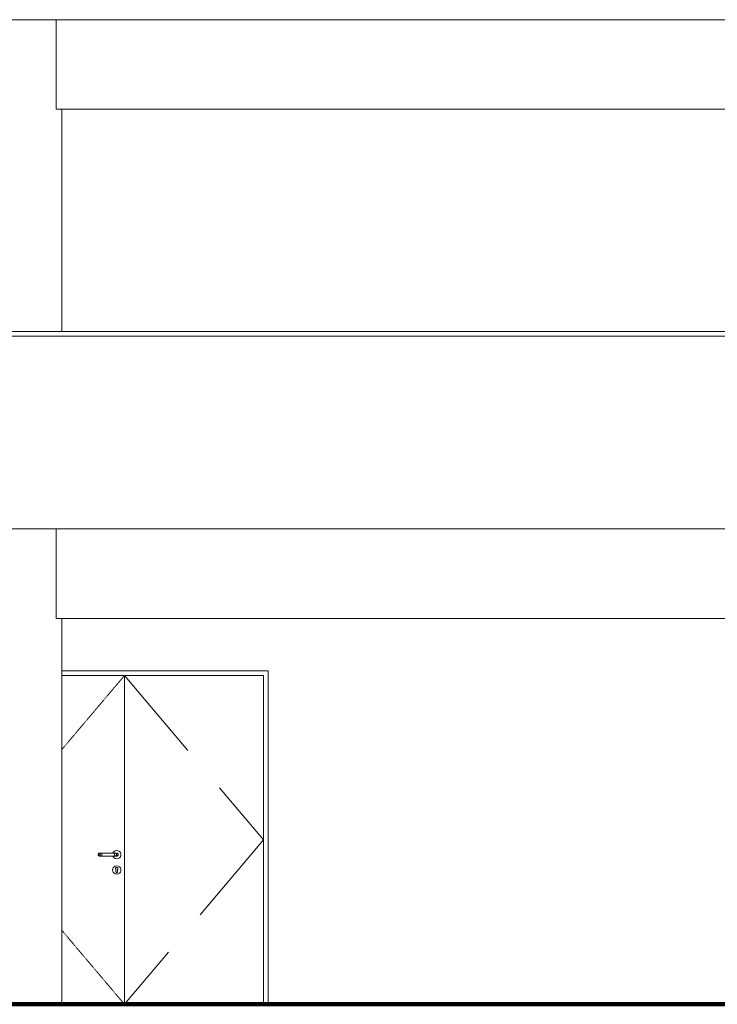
# Model space of a CAD drawing. Header units: millimetres. Extents: x 98865 to 469195, y -12752 to 43452.
# Tile 67 of 98: x 318054 to 322574, y -9900 to -3520. Entities that reach past the tile are written whole.
import ezdxf

# ---------------------------------------------------------------- set-up
doc = ezdxf.new("R2010")
doc.units = ezdxf.units.MM
doc.header["$LTSCALE"] = 0.05
doc.linetypes.add('DASHED', pattern=[19.05, 12.7, -6.35])
doc.layers.get('0').update_dxf_attribs({"lineweight": 0})
doc.layers.add('013 Door & Window', color=7, linetype='Continuous', lineweight=9)
doc.layers.add('CMP door mark', color=1, linetype='Continuous', lineweight=0)

msp = doc.modelspace()

# ---------------------------------------------------------------- linework, layer by layer
at = {"lineweight": 100}
msp.add_line((124014.4, -9899.9), (467117.4, -9899.9), dxfattribs=at)
at = {"color": 7, "lineweight": 0}
for points in [[(126623.3, -3519.9), (436364.4, -3519.9)], [(156447.9, -5540), (436414.4, -5540)], [(156447.9, -5570), (436414.4, -5570)], [(156447.9, -6820), (436364.4, -6820)], [(318327.4, -9899.8), (318327.4, -7399.8)], [(318897.4, -9899.8), (300539.3, -9899.8)]]:
    msp.add_lwpolyline(points, dxfattribs=at)
at = {"lineweight": 0}
for points in [[(318291.1, -4099.9), (318291.1, -3519.9)], [(325942.1, -4099.9), (318291.1, -4099.9)], [(318328.2, -5540), (318328.2, -4099.9)], [(318291.1, -7399.9), (318291.1, -6820)], [(318291.2, -7399.8), (318291.2, -6820)], [(325942.1, -7399.9), (318291.1, -7399.9)], [(318897.5, -7399.8), (318291.2, -7399.8)], [(318328.1, -7739.9), (319664.8, -7739.9)], [(318328.2, -7769.9), (319634.8, -7769.9)], [(318733.2, -9899.9), (318733.2, -7769.9)], [(319634.8, -9899.9), (319634.8, -7769.9)], [(319664.8, -9900), (319664.8, -7739.9)], [(354968.4, -9899.9), (299823.4, -9899.9)]]:
    msp.add_lwpolyline(points, dxfattribs=at)
at = {"layer": '013 Door & Window', "color": 7, "lineweight": 0}
for p, q in [((318563.8, -8926.5, 9.7), (318563.2, -8929.9, 9.7)), ((318563.2, -8929.9, 9.7), (318563.8, -8933.3, 9.7)), ((318565.6, -8923.5, 9.7), (318563.8, -8926.5, 9.7)), ((318568.2, -8921.2, 9.7), (318565.6, -8923.5, 9.7)), ((318566.3, -8929.9, 9.7), (318566.8, -8926.5, 9.7)), ((318566.8, -8926.5, 9.7), (318566.3, -8929.9, 9.7)), ((318566.8, -8933.3, 9.7), (318566.3, -8929.9, 9.7)), ((318566.3, -8929.9, 9.7), (318566.8, -8933.3, 9.7)), ((318566.8, -8926.5, 9.7), (318568.4, -8923.5, 9.7)), ((318568.4, -8923.5, 9.7), (318566.8, -8926.5, 9.7)), ((318571.5, -8920, 9.7), (318568.2, -8921.2, 9.7)), ((318568.4, -8923.5, 9.7), (318570.7, -8921.2, 9.7)), ((318570.7, -8921.2, 9.7), (318568.4, -8923.5, 9.7)), ((318570.7, -8921.2, 9.7), (318573.7, -8920, 9.7)), ((318573.7, -8920, 9.7), (318570.7, -8921.2, 9.7)), ((318573.7, -8920, 9.7), (318571.5, -8920, 9.7)), ((318579.8, -8920, 9.7), (318573.7, -8920, 9.7)), ((318575.5, -8929.9, 9.7), (318575.8, -8926.5, 9.7)), ((318575.8, -8926.5, 9.7), (318575.5, -8929.9, 9.7)), ((318575.8, -8933.3, 9.7), (318575.5, -8929.9, 9.7)), ((318575.5, -8929.9, 9.7), (318575.8, -8933.3, 9.7)), ((318575.8, -8926.5, 9.7), (318576.7, -8923.5, 9.7)), ((318576.7, -8923.5, 9.7), (318575.8, -8926.5, 9.7)), ((318576.7, -8923.5, 9.7), (318578.1, -8921.2, 9.7)), ((318578.1, -8921.2, 9.7), (318576.7, -8923.5, 9.7)), ((318578.1, -8921.2, 9.7), (318579.8, -8920, 9.7)), ((318579.8, -8920, 9.7), (318578.1, -8921.2, 9.7)), ((318588, -8920, 9.7), (318579.8, -8920, 9.7)), ((318586.9, -8929.9, 9.7), (318587, -8926.5, 9.7)), ((318587, -8926.5, 9.7), (318586.9, -8929.9, 9.7)), ((318587, -8933.3, 9.7), (318586.9, -8929.9, 9.7)), ((318586.9, -8929.9, 9.7), (318587, -8933.3, 9.7)), ((318587, -8926.5, 9.7), (318587.2, -8923.5, 9.7)), ((318587.2, -8923.5, 9.7), (318587, -8926.5, 9.7)), ((318587.2, -8923.5, 9.7), (318587.6, -8921.2, 9.7)), ((318587.6, -8921.2, 9.7), (318587.2, -8923.5, 9.7)), ((318587.6, -8921.2, 9.7), (318588, -8920, 9.7)), ((318588, -8920, 9.7), (318587.6, -8921.2, 9.7)), ((318668.4, -8920, 9.7), (318588, -8920, 9.7)), ((318659.8, -8916.4, 9.7), (318658.5, -8920, 9.7)), ((318658.5, -8920, 9.7), (318684.9, -8920, 9.7)), ((318665.9, -8909.2, 9.7), (318659.8, -8916.4, 9.7)), ((318674, -8904.5, 9.7), (318665.9, -8909.2, 9.7)), ((318676.6, -8920, 9.7), (318668.4, -8920, 9.7)), ((318668.4, -8920, 9.7), (318668.9, -8921.2, 9.7)), ((318668.9, -8921.2, 9.7), (318668.4, -8920, 9.7)), ((318668.9, -8921.2, 9.7), (318669.2, -8923.5, 9.7)), ((318669.2, -8923.5, 9.7), (318668.9, -8921.2, 9.7)), ((318669.2, -8923.5, 9.7), (318669.4, -8926.5, 9.7)), ((318669.4, -8926.5, 9.7), (318669.2, -8923.5, 9.7)), ((318669.4, -8926.5, 9.7), (318669.5, -8929.9, 9.7)), ((318669.5, -8929.9, 9.7), (318669.4, -8926.5, 9.7)), ((318669.5, -8929.9, 9.7), (318669.4, -8933.3, 9.7)), ((318669.4, -8933.3, 9.7), (318669.5, -8929.9, 9.7)), ((318683.2, -8902.9, 9.7), (318674, -8904.5, 9.7)), ((318682.8, -8920, 9.7), (318676.6, -8920, 9.7)), ((318676.6, -8920, 9.7), (318678.3, -8921.2, 9.7)), ((318678.3, -8921.2, 9.7), (318676.6, -8920, 9.7)), ((318678.3, -8921.2, 9.7), (318679.7, -8923.5, 9.7)), ((318679.7, -8923.5, 9.7), (318678.3, -8921.2, 9.7)), ((318679.7, -8923.5, 9.7), (318680.6, -8926.5, 9.7)), ((318680.6, -8926.5, 9.7), (318679.7, -8923.5, 9.7)), ((318680.6, -8926.5, 9.7), (318680.9, -8929.9, 9.7)), ((318680.9, -8929.9, 9.7), (318680.6, -8926.5, 9.7)), ((318680.9, -8929.9, 9.7), (318680.6, -8933.3, 9.7)), ((318680.6, -8933.3, 9.7), (318680.9, -8929.9, 9.7)), ((318684.9, -8920, 9.7), (318682.8, -8920, 9.7)), ((318682.8, -8920, 9.7), (318685.7, -8921.2, 9.7)), ((318685.7, -8921.2, 9.7), (318682.8, -8920, 9.7)), ((318692.4, -8904.5, 9.7), (318683.2, -8902.9, 9.7)), ((318684.9, -8920, 9.7), (318688.2, -8921.2, 9.7)), ((318688.2, -8921.2, 9.7), (318684.9, -8920, 9.7)), ((318685.7, -8921.2, 9.7), (318688.1, -8923.5, 9.7)), ((318688.1, -8923.5, 9.7), (318685.7, -8921.2, 9.7)), ((318688.1, -8923.5, 9.7), (318689.6, -8926.5, 9.7)), ((318689.6, -8926.5, 9.7), (318688.1, -8923.5, 9.7)), ((318688.2, -8921.2, 9.7), (318690.9, -8923.5, 9.7)), ((318690.9, -8923.5, 9.7), (318688.2, -8921.2, 9.7)), ((318689.6, -8926.5, 9.7), (318690.2, -8929.9, 9.7)), ((318690.2, -8929.9, 9.7), (318689.6, -8926.5, 9.7)), ((318690.2, -8929.9, 9.7), (318689.6, -8933.3, 9.7)), ((318689.6, -8933.3, 9.7), (318690.2, -8929.9, 9.7)), ((318690.9, -8923.5, 9.7), (318692.6, -8926.5, 9.7)), ((318692.6, -8926.5, 9.7), (318690.9, -8923.5, 9.7)), ((318700.6, -8909.2, 9.7), (318692.4, -8904.5, 9.7)), ((318692.6, -8926.5, 9.7), (318693.2, -8929.9, 9.7)), ((318693.2, -8929.9, 9.7), (318692.6, -8926.5, 9.7)), ((318693.2, -8929.9, 9.7), (318692.6, -8933.3, 9.7)), ((318692.6, -8933.3, 9.7), (318693.2, -8929.9, 9.7)), ((318706.6, -8916.4, 9.7), (318700.6, -8909.2, 9.7)), ((318709.8, -8925.2, 9.7), (318706.6, -8916.4, 9.7)), ((318709.8, -8934.6, 9.7), (318709.8, -8925.2, 9.7)), ((318563.8, -8933.3, 9.7), (318565.6, -8936.3, 9.7)), ((318565.6, -8936.3, 9.7), (318568.2, -8938.5, 9.7)), ((318568.4, -8936.3, 9.7), (318566.8, -8933.3, 9.7)), ((318566.8, -8933.3, 9.7), (318568.4, -8936.3, 9.7)), ((318568.2, -8938.5, 9.7), (318571.5, -8939.7, 9.7)), ((318570.7, -8938.5, 9.7), (318568.4, -8936.3, 9.7)), ((318568.4, -8936.3, 9.7), (318570.7, -8938.5, 9.7)), ((318573.7, -8939.7, 9.7), (318570.7, -8938.5, 9.7)), ((318570.7, -8938.5, 9.7), (318573.7, -8939.7, 9.7)), ((318571.5, -8939.7, 9.7), (318573.7, -8939.7, 9.7)), ((318573.7, -8939.7, 9.7), (318579.8, -8939.7, 9.7)), ((318576.7, -8936.3, 9.7), (318575.8, -8933.3, 9.7)), ((318575.8, -8933.3, 9.7), (318576.7, -8936.3, 9.7)), ((318578.1, -8938.5, 9.7), (318576.7, -8936.3, 9.7)), ((318576.7, -8936.3, 9.7), (318578.1, -8938.5, 9.7)), ((318579.8, -8939.7, 9.7), (318578.1, -8938.5, 9.7)), ((318578.1, -8938.5, 9.7), (318579.8, -8939.7, 9.7)), ((318579.8, -8939.7, 9.7), (318588, -8939.7, 9.7)), ((318587.2, -8936.3, 9.7), (318587, -8933.3, 9.7)), ((318587, -8933.3, 9.7), (318587.2, -8936.3, 9.7)), ((318587.6, -8938.5, 9.7), (318587.2, -8936.3, 9.7)), ((318587.2, -8936.3, 9.7), (318587.6, -8938.5, 9.7)), ((318588, -8939.7, 9.7), (318587.6, -8938.5, 9.7)), ((318587.6, -8938.5, 9.7), (318588, -8939.7, 9.7)), ((318588, -8939.7, 9.7), (318668.4, -8939.7, 9.7)), ((318684.9, -8939.7, 9.7), (318658.5, -8939.7, 9.7)), ((318658.5, -8939.7, 9.7), (318659.8, -8943.4, 9.7)), ((318659.8, -8943.4, 9.7), (318665.9, -8950.6, 9.7)), ((318665.9, -8950.6, 9.7), (318674, -8955.3, 9.7)), ((318668.9, -8938.5, 9.7), (318668.4, -8939.7, 9.7)), ((318668.4, -8939.7, 9.7), (318668.9, -8938.5, 9.7)), ((318668.4, -8939.7, 9.7), (318676.6, -8939.7, 9.7)), ((318669.2, -8936.3, 9.7), (318668.9, -8938.5, 9.7)), ((318668.9, -8938.5, 9.7), (318669.2, -8936.3, 9.7)), ((318669.4, -8933.3, 9.7), (318669.2, -8936.3, 9.7)), ((318669.2, -8936.3, 9.7), (318669.4, -8933.3, 9.7)), ((318674, -8955.3, 9.7), (318683.2, -8956.9, 9.7)), ((318678.3, -8938.5, 9.7), (318676.6, -8939.7, 9.7)), ((318676.6, -8939.7, 9.7), (318678.3, -8938.5, 9.7)), ((318676.6, -8939.7, 9.7), (318682.8, -8939.7, 9.7)), ((318679.7, -8936.3, 9.7), (318678.3, -8938.5, 9.7)), ((318678.3, -8938.5, 9.7), (318679.7, -8936.3, 9.7)), ((318680.6, -8933.3, 9.7), (318679.7, -8936.3, 9.7)), ((318679.7, -8936.3, 9.7), (318680.6, -8933.3, 9.7)), ((318685.7, -8938.5, 9.7), (318682.8, -8939.7, 9.7)), ((318682.8, -8939.7, 9.7), (318685.7, -8938.5, 9.7)), ((318682.8, -8939.7, 9.7), (318684.9, -8939.7, 9.7)), ((318683.2, -8956.9, 9.7), (318692.4, -8955.3, 9.7)), ((318688.2, -8938.5, 9.7), (318684.9, -8939.7, 9.7)), ((318684.9, -8939.7, 9.7), (318688.2, -8938.5, 9.7)), ((318688.1, -8936.3, 9.7), (318685.7, -8938.5, 9.7)), ((318685.7, -8938.5, 9.7), (318688.1, -8936.3, 9.7)), ((318689.6, -8933.3, 9.7), (318688.1, -8936.3, 9.7)), ((318688.1, -8936.3, 9.7), (318689.6, -8933.3, 9.7)), ((318690.9, -8936.3, 9.7), (318688.2, -8938.5, 9.7)), ((318688.2, -8938.5, 9.7), (318690.9, -8936.3, 9.7)), ((318692.6, -8933.3, 9.7), (318690.9, -8936.3, 9.7)), ((318690.9, -8936.3, 9.7), (318692.6, -8933.3, 9.7)), ((318692.4, -8955.3, 9.7), (318700.6, -8950.6, 9.7)), ((318700.6, -8950.6, 9.7), (318706.6, -8943.4, 9.7)), ((318706.6, -8943.4, 9.7), (318709.8, -8934.6, 9.7)), ((318659.8, -9016.4, 9.7), (318656.6, -9025.2, 9.7)), ((318656.7, -9025.2, 9.7), (318656.6, -9025.2, 9.7)), ((318656.6, -9025.2, 9.7), (318656.6, -9034.6, 9.7)), ((318656.6, -9025.2, 9.7), (318656.7, -9025.2, 9.7)), ((318656.7, -9034.6, 9.7), (318656.6, -9034.6, 9.7)), ((318656.6, -9034.6, 9.7), (318659.8, -9043.4, 9.7)), ((318656.6, -9034.6, 9.7), (318656.7, -9034.6, 9.7)), ((318656.7, -9025.2, 9.7), (318659.9, -9016.4, 9.7)), ((318659.9, -9016.4, 9.7), (318656.7, -9025.2, 9.7)), ((318656.7, -9034.6, 9.7), (318656.7, -9025.2, 9.7)), ((318656.7, -9025.2, 9.7), (318656.7, -9034.6, 9.7)), ((318659.9, -9043.3, 9.7), (318656.7, -9034.6, 9.7)), ((318656.7, -9034.6, 9.7), (318659.9, -9043.3, 9.7)), ((318665.9, -9009.2, 9.7), (318659.8, -9016.4, 9.7)), ((318659.9, -9016.4, 9.7), (318659.8, -9016.4, 9.7)), ((318659.8, -9016.4, 9.7), (318659.9, -9016.4, 9.7)), ((318659.8, -9043.4, 9.7), (318659.9, -9043.3, 9.7)), ((318659.9, -9043.3, 9.7), (318659.8, -9043.4, 9.7)), ((318659.8, -9043.4, 9.7), (318665.9, -9050.6, 9.7)), ((318659.9, -9016.4, 9.7), (318665.9, -9009.3, 9.7)), ((318665.9, -9009.3, 9.7), (318659.9, -9016.4, 9.7)), ((318659.9, -9043.3, 9.7), (318665.9, -9050.5, 9.7)), ((318665.9, -9050.5, 9.7), (318659.9, -9043.3, 9.7)), ((318674, -9004.5, 9.7), (318665.9, -9009.2, 9.7)), ((318665.9, -9009.3, 9.7), (318674, -9004.6, 9.7)), ((318674, -9004.6, 9.7), (318665.9, -9009.3, 9.7)), ((318665.9, -9009.3, 9.7), (318665.9, -9009.2, 9.7)), ((318665.9, -9009.2, 9.7), (318665.9, -9009.3, 9.7)), ((318665.9, -9050.5, 9.7), (318674, -9055.2, 9.7)), ((318674, -9055.2, 9.7), (318665.9, -9050.5, 9.7)), ((318665.9, -9050.5, 9.7), (318665.9, -9050.6, 9.7)), ((318665.9, -9050.6, 9.7), (318665.9, -9050.5, 9.7)), ((318665.9, -9050.6, 9.7), (318674, -9055.3, 9.7)), ((318683.2, -9002.9, 9.7), (318674, -9004.5, 9.7)), ((318674, -9004.6, 9.7), (318683.2, -9003, 9.7)), ((318683.2, -9003, 9.7), (318674, -9004.6, 9.7)), ((318674, -9004.5, 9.7), (318674, -9004.6, 9.7)), ((318674, -9004.6, 9.7), (318674, -9004.5, 9.7)), ((318683.2, -9056.8, 9.7), (318674, -9055.2, 9.7)), ((318674, -9055.2, 9.7), (318674, -9055.3, 9.7)), ((318674, -9055.2, 9.7), (318683.2, -9056.8, 9.7)), ((318674, -9055.3, 9.7), (318674, -9055.2, 9.7)), ((318674, -9055.3, 9.7), (318683.2, -9056.9, 9.7)), ((318675.8, -9021, 9.7), (318675.9, -9018.5, 9.7)), ((318675.9, -9018.5, 9.7), (318675.8, -9021, 9.7)), ((318675.8, -9021.1, 9.7), (318675.8, -9021, 9.7)), ((318675.8, -9021, 9.7), (318676.6, -9023.5, 9.7)), ((318676.6, -9023.5, 9.7), (318675.8, -9021.1, 9.7)), ((318675.9, -9018.5, 9.7), (318676.8, -9016.1, 9.7)), ((318676.8, -9016.1, 9.7), (318675.9, -9018.5, 9.7)), ((318678.2, -9025.5, 9.7), (318676.6, -9023.5, 9.7)), ((318676.6, -9023.5, 9.7), (318678.2, -9025.5, 9.7)), ((318678.5, -9014.2, 9.7), (318676.8, -9016.1, 9.7)), ((318676.8, -9016.1, 9.7), (318677.8, -9015, 9.7)), ((318677.8, -9015, 9.7), (318678.5, -9014.2, 9.7)), ((318678.2, -9027, 9.7), (318678.2, -9025.5, 9.7)), ((318678.2, -9025.5, 9.7), (318678.2, -9042.4, 9.7)), ((318678.2, -9029, 9.7), (318678.2, -9027, 9.7)), ((318678.2, -9030.8, 9.7), (318678.2, -9029, 9.7)), ((318678.2, -9032.8, 9.7), (318678.2, -9030.8, 9.7)), ((318678.2, -9035.8, 9.7), (318678.2, -9032.8, 9.7)), ((318678.2, -9042.4, 9.7), (318678.2, -9035.8, 9.7)), ((318678.4, -9043.2, 9.7), (318678.2, -9042.4, 9.7)), ((318678.2, -9042.4, 9.7), (318678.5, -9044.1, 9.7)), ((318678.5, -9044.1, 9.7), (318678.4, -9043.2, 9.7)), ((318678.5, -9014.2, 9.7), (318680.7, -9012.9, 9.7)), ((318680.7, -9012.9, 9.7), (318678.5, -9014.2, 9.7)), ((318679.4, -9045.6, 9.7), (318678.5, -9044.1, 9.7)), ((318678.5, -9044.1, 9.7), (318679.4, -9045.6, 9.7)), ((318680.7, -9046.7, 9.7), (318679.4, -9045.6, 9.7)), ((318679.4, -9045.6, 9.7), (318680.7, -9046.7, 9.7)), ((318680.7, -9012.9, 9.7), (318683.2, -9012.5, 9.7)), ((318683.2, -9012.5, 9.7), (318680.7, -9012.9, 9.7)), ((318682.3, -9047.3, 9.7), (318680.7, -9046.7, 9.7)), ((318680.7, -9046.7, 9.7), (318682.3, -9047.3, 9.7)), ((318683.2, -9047.3, 9.7), (318682.3, -9047.3, 9.7)), ((318682.3, -9047.3, 9.7), (318684.1, -9047.3, 9.7)), ((318683.2, -9003, 9.7), (318683.2, -9002.9, 9.7)), ((318683.2, -9002.9, 9.7), (318683.2, -9003, 9.7)), ((318692.4, -9004.5, 9.7), (318683.2, -9002.9, 9.7)), ((318692.4, -9004.6, 9.7), (318683.2, -9003, 9.7)), ((318683.2, -9003, 9.7), (318692.4, -9004.6, 9.7)), ((318683.2, -9012.5, 9.7), (318685.7, -9012.9, 9.7)), ((318685.7, -9012.9, 9.7), (318683.2, -9012.5, 9.7)), ((318684.1, -9047.3, 9.7), (318683.2, -9047.3, 9.7)), ((318692.4, -9055.2, 9.7), (318683.2, -9056.8, 9.7)), ((318683.2, -9056.8, 9.7), (318692.4, -9055.2, 9.7)), ((318683.2, -9056.9, 9.7), (318692.4, -9055.3, 9.7)), ((318683.2, -9056.8, 9.7), (318683.2, -9056.9, 9.7)), ((318683.2, -9056.9, 9.7), (318683.2, -9056.8, 9.7)), ((318685.7, -9046.7, 9.7), (318684.1, -9047.3, 9.7)), ((318684.1, -9047.3, 9.7), (318685.7, -9046.7, 9.7)), ((318685.7, -9012.9, 9.7), (318688, -9014.2, 9.7)), ((318688, -9014.2, 9.7), (318685.7, -9012.9, 9.7)), ((318687, -9045.6, 9.7), (318685.7, -9046.7, 9.7)), ((318685.7, -9046.7, 9.7), (318687, -9045.6, 9.7)), ((318687.9, -9044.1, 9.7), (318687, -9045.6, 9.7)), ((318687, -9045.6, 9.7), (318687.9, -9044.1, 9.7)), ((318687.9, -9044.1, 9.7), (318688.2, -9042.4, 9.7)), ((318688.1, -9043.2, 9.7), (318687.9, -9044.1, 9.7)), ((318688, -9014.2, 9.7), (318688.6, -9015, 9.7)), ((318688.6, -9015, 9.7), (318688, -9014.2, 9.7)), ((318688.2, -9042.4, 9.7), (318688.1, -9043.2, 9.7)), ((318689.8, -9023.5, 9.7), (318688.2, -9025.5, 9.7)), ((318688.2, -9025.5, 9.7), (318689.8, -9023.5, 9.7)), ((318688.2, -9025.5, 9.7), (318688.2, -9027, 9.7)), ((318688.2, -9042.4, 9.7), (318688.2, -9025.5, 9.7)), ((318688.2, -9027, 9.7), (318688.2, -9029, 9.7)), ((318688.2, -9029, 9.7), (318688.2, -9030.8, 9.7)), ((318688.2, -9030.8, 9.7), (318688.2, -9032.8, 9.7)), ((318688.2, -9032.8, 9.7), (318688.2, -9035.8, 9.7)), ((318688.2, -9035.8, 9.7), (318688.2, -9042.4, 9.7)), ((318688.6, -9015, 9.7), (318689.6, -9016.1, 9.7)), ((318689.6, -9016.1, 9.7), (318688.6, -9015, 9.7)), ((318689.6, -9016.1, 9.7), (318690.5, -9018.5, 9.7)), ((318690.5, -9018.5, 9.7), (318689.6, -9016.1, 9.7)), ((318690.6, -9021.1, 9.7), (318689.8, -9023.5, 9.7)), ((318689.8, -9023.5, 9.7), (318690.6, -9021.1, 9.7)), ((318690.5, -9018.5, 9.7), (318690.6, -9021, 9.7)), ((318690.6, -9021, 9.7), (318690.5, -9018.5, 9.7)), ((318690.6, -9021, 9.7), (318690.6, -9021.1, 9.7)), ((318690.6, -9021.1, 9.7), (318690.6, -9021, 9.7)), ((318692.4, -9004.5, 9.7), (318692.4, -9004.6, 9.7)), ((318700.6, -9009.2, 9.7), (318692.4, -9004.5, 9.7)), ((318692.4, -9004.6, 9.7), (318692.4, -9004.5, 9.7)), ((318692.4, -9004.6, 9.7), (318700.5, -9009.3, 9.7)), ((318700.5, -9009.3, 9.7), (318692.4, -9004.6, 9.7)), ((318700.5, -9050.5, 9.7), (318692.4, -9055.2, 9.7)), ((318692.4, -9055.2, 9.7), (318700.5, -9050.5, 9.7)), ((318692.4, -9055.3, 9.7), (318700.6, -9050.6, 9.7)), ((318692.4, -9055.2, 9.7), (318692.4, -9055.3, 9.7)), ((318692.4, -9055.3, 9.7), (318692.4, -9055.2, 9.7)), ((318700.6, -9009.2, 9.7), (318700.5, -9009.3, 9.7)), ((318700.5, -9009.3, 9.7), (318700.6, -9009.2, 9.7)), ((318700.5, -9009.3, 9.7), (318706.5, -9016.4, 9.7)), ((318706.5, -9016.4, 9.7), (318700.5, -9009.3, 9.7)), ((318706.5, -9043.3, 9.7), (318700.5, -9050.5, 9.7)), ((318700.5, -9050.5, 9.7), (318706.5, -9043.3, 9.7)), ((318700.5, -9050.5, 9.7), (318700.6, -9050.6, 9.7)), ((318700.6, -9050.6, 9.7), (318700.5, -9050.5, 9.7)), ((318706.6, -9016.4, 9.7), (318700.6, -9009.2, 9.7)), ((318700.6, -9050.6, 9.7), (318706.6, -9043.4, 9.7)), ((318706.6, -9016.4, 9.7), (318706.5, -9016.4, 9.7)), ((318706.5, -9016.4, 9.7), (318709.7, -9025.2, 9.7)), ((318706.5, -9016.4, 9.7), (318706.6, -9016.4, 9.7)), ((318709.7, -9025.2, 9.7), (318706.5, -9016.4, 9.7)), ((318709.7, -9034.6, 9.7), (318706.5, -9043.3, 9.7)), ((318706.5, -9043.3, 9.7), (318709.7, -9034.6, 9.7)), ((318706.5, -9043.3, 9.7), (318706.6, -9043.4, 9.7)), ((318706.6, -9043.4, 9.7), (318706.5, -9043.3, 9.7)), ((318709.8, -9025.2, 9.7), (318706.6, -9016.4, 9.7)), ((318706.6, -9043.4, 9.7), (318709.8, -9034.6, 9.7)), ((318709.7, -9025.2, 9.7), (318709.8, -9025.2, 9.7)), ((318709.8, -9025.2, 9.7), (318709.7, -9025.2, 9.7)), ((318709.7, -9025.2, 9.7), (318709.7, -9034.6, 9.7)), ((318709.7, -9034.6, 9.7), (318709.7, -9025.2, 9.7)), ((318709.7, -9034.6, 9.7), (318709.8, -9034.6, 9.7)), ((318709.8, -9034.6, 9.7), (318709.7, -9034.6, 9.7)), ((318709.8, -9034.6, 9.7), (318709.8, -9025.2, 9.7))]:
    msp.add_line(p, q, dxfattribs=at)
at = {"layer": '013 Door & Window', "color": 7, "linetype": 'Continuous', "lineweight": 0}
for p, q in [((318563.8, -8926.5, 9.7), (318563.2, -8929.9, 9.7)), ((318563.2, -8929.9, 9.7), (318563.8, -8933.3, 9.7)), ((318565.6, -8923.5, 9.7), (318563.8, -8926.5, 9.7)), ((318568.2, -8921.2, 9.7), (318565.6, -8923.5, 9.7)), ((318566.8, -8926.5, 9.7), (318566.3, -8929.9, 9.7)), ((318566.3, -8929.9, 9.7), (318566.8, -8933.3, 9.7)), ((318568.4, -8923.5, 9.7), (318566.8, -8926.5, 9.7)), ((318571.5, -8920, 9.7), (318568.2, -8921.2, 9.7)), ((318570.7, -8921.2, 9.7), (318568.4, -8923.5, 9.7)), ((318573.7, -8920, 9.7), (318571.5, -8920, 9.7)), ((318579.8, -8920, 9.7), (318573.7, -8920, 9.7)), ((318575.8, -8926.5, 9.7), (318575.5, -8929.9, 9.7)), ((318575.5, -8929.9, 9.7), (318575.8, -8933.3, 9.7)), ((318576.7, -8923.5, 9.7), (318575.8, -8926.5, 9.7)), ((318578.1, -8921.2, 9.7), (318576.7, -8923.5, 9.7)), ((318588, -8920, 9.7), (318579.8, -8920, 9.7)), ((318668.4, -8920, 9.7), (318588, -8920, 9.7)), ((318658.5, -8920, 9.7), (318659.8, -8916.4, 9.7)), ((318659.8, -8916.4, 9.7), (318665.9, -8909.2, 9.7)), ((318665.9, -8909.2, 9.7), (318674, -8904.5, 9.7)), ((318676.6, -8920, 9.7), (318668.4, -8920, 9.7)), ((318674, -8904.5, 9.7), (318683.2, -8902.9, 9.7)), ((318682.8, -8920, 9.7), (318676.6, -8920, 9.7)), ((318678.3, -8921.2, 9.7), (318679.7, -8923.5, 9.7)), ((318679.7, -8923.5, 9.7), (318680.6, -8926.5, 9.7)), ((318680.6, -8926.5, 9.7), (318680.9, -8929.9, 9.7)), ((318680.9, -8929.9, 9.7), (318680.6, -8933.3, 9.7)), ((318684.9, -8920, 9.7), (318682.8, -8920, 9.7)), ((318683.2, -8902.9, 9.7), (318692.4, -8904.5, 9.7)), ((318684.9, -8920, 9.7), (318688.2, -8921.2, 9.7)), ((318685.7, -8921.2, 9.7), (318688.1, -8923.5, 9.7)), ((318688.1, -8923.5, 9.7), (318689.6, -8926.5, 9.7)), ((318688.2, -8921.2, 9.7), (318690.9, -8923.5, 9.7)), ((318689.6, -8926.5, 9.7), (318690.2, -8929.9, 9.7)), ((318690.2, -8929.9, 9.7), (318689.6, -8933.3, 9.7)), ((318690.9, -8923.5, 9.7), (318692.6, -8926.5, 9.7)), ((318692.4, -8904.5, 9.7), (318700.6, -8909.2, 9.7)), ((318692.6, -8926.5, 9.7), (318693.2, -8929.9, 9.7)), ((318693.2, -8929.9, 9.7), (318692.6, -8933.3, 9.7)), ((318700.6, -8909.2, 9.7), (318706.6, -8916.4, 9.7)), ((318706.6, -8916.4, 9.7), (318709.8, -8925.2, 9.7)), ((318709.8, -8925.2, 9.7), (318709.8, -8934.6, 9.7)), ((318563.8, -8933.3, 9.7), (318565.6, -8936.3, 9.7)), ((318565.6, -8936.3, 9.7), (318568.2, -8938.5, 9.7)), ((318566.8, -8933.3, 9.7), (318568.4, -8936.3, 9.7)), ((318568.2, -8938.5, 9.7), (318571.5, -8939.7, 9.7)), ((318568.4, -8936.3, 9.7), (318570.7, -8938.5, 9.7)), ((318573.7, -8939.7, 9.7), (318571.5, -8939.7, 9.7)), ((318579.8, -8939.7, 9.7), (318573.7, -8939.7, 9.7)), ((318575.8, -8933.3, 9.7), (318576.7, -8936.3, 9.7)), ((318576.7, -8936.3, 9.7), (318578.1, -8938.5, 9.7)), ((318588, -8939.7, 9.7), (318579.8, -8939.7, 9.7)), ((318668.4, -8939.7, 9.7), (318588, -8939.7, 9.7)), ((318659.8, -8943.4, 9.7), (318658.5, -8939.7, 9.7)), ((318665.9, -8950.6, 9.7), (318659.8, -8943.4, 9.7)), ((318674, -8955.3, 9.7), (318665.9, -8950.6, 9.7)), ((318676.6, -8939.7, 9.7), (318668.4, -8939.7, 9.7)), ((318683.2, -8956.9, 9.7), (318674, -8955.3, 9.7)), ((318682.8, -8939.7, 9.7), (318676.6, -8939.7, 9.7)), ((318679.7, -8936.3, 9.7), (318678.3, -8938.5, 9.7)), ((318680.6, -8933.3, 9.7), (318679.7, -8936.3, 9.7)), ((318684.9, -8939.7, 9.7), (318682.8, -8939.7, 9.7)), ((318692.4, -8955.3, 9.7), (318683.2, -8956.9, 9.7)), ((318688.2, -8938.5, 9.7), (318684.9, -8939.7, 9.7)), ((318688.1, -8936.3, 9.7), (318685.7, -8938.5, 9.7)), ((318689.6, -8933.3, 9.7), (318688.1, -8936.3, 9.7)), ((318690.9, -8936.3, 9.7), (318688.2, -8938.5, 9.7)), ((318692.6, -8933.3, 9.7), (318690.9, -8936.3, 9.7)), ((318700.6, -8950.6, 9.7), (318692.4, -8955.3, 9.7)), ((318706.6, -8943.4, 9.7), (318700.6, -8950.6, 9.7)), ((318709.8, -8934.6, 9.7), (318706.6, -8943.4, 9.7)), ((318656.6, -9025.2, 9.7), (318659.8, -9016.4, 9.7)), ((318656.6, -9034.6, 9.7), (318656.6, -9025.2, 9.7)), ((318659.8, -9043.4, 9.7), (318656.6, -9034.6, 9.7)), ((318659.8, -9016.4, 9.7), (318665.9, -9009.2, 9.7)), ((318665.9, -9050.6, 9.7), (318659.8, -9043.4, 9.7)), ((318665.9, -9009.2, 9.7), (318674, -9004.5, 9.7)), ((318674, -9055.3, 9.7), (318665.9, -9050.6, 9.7)), ((318674, -9004.5, 9.7), (318683.2, -9002.9, 9.7)), ((318683.2, -9056.9, 9.7), (318674, -9055.3, 9.7)), ((318675.9, -9018.5, 9.7), (318675.8, -9021, 9.7)), ((318675.8, -9021, 9.7), (318675.8, -9021.1, 9.7)), ((318676.6, -9023.5, 9.7), (318675.8, -9021.1, 9.7)), ((318676.8, -9016.1, 9.7), (318675.9, -9018.5, 9.7)), ((318677.8, -9015, 9.7), (318676.8, -9016.1, 9.7)), ((318678.5, -9014.2, 9.7), (318677.8, -9015, 9.7)), ((318678.2, -9027, 9.7), (318678.2, -9025.5, 9.7)), ((318678.2, -9027, 9.7), (318678.2, -9029, 9.7)), ((318678.2, -9029, 9.7), (318678.2, -9030.8, 9.7)), ((318678.2, -9030.8, 9.7), (318678.2, -9032.8, 9.7)), ((318678.2, -9032.8, 9.7), (318678.2, -9035.8, 9.7)), ((318678.2, -9035.8, 9.7), (318678.2, -9042.4, 9.7)), ((318678.4, -9043.2, 9.7), (318678.2, -9042.4, 9.7)), ((318678.4, -9043.2, 9.7), (318678.5, -9044.1, 9.7)), ((318680.7, -9012.9, 9.7), (318678.5, -9014.2, 9.7)), ((318679.4, -9045.6, 9.7), (318678.5, -9044.1, 9.7)), ((318680.7, -9046.7, 9.7), (318679.4, -9045.6, 9.7)), ((318683.2, -9012.5, 9.7), (318680.7, -9012.9, 9.7)), ((318682.3, -9047.3, 9.7), (318680.7, -9046.7, 9.7)), ((318683.2, -9047.3, 9.7), (318682.3, -9047.3, 9.7)), ((318683.2, -9002.9, 9.7), (318692.4, -9004.5, 9.7)), ((318685.7, -9012.9, 9.7), (318683.2, -9012.5, 9.7)), ((318683.2, -9047.3, 9.7), (318684.1, -9047.3, 9.7)), ((318692.4, -9055.3, 9.7), (318683.2, -9056.9, 9.7)), ((318685.7, -9046.7, 9.7), (318684.1, -9047.3, 9.7)), ((318688, -9014.2, 9.7), (318685.7, -9012.9, 9.7)), ((318687, -9045.6, 9.7), (318685.7, -9046.7, 9.7)), ((318687.9, -9044.1, 9.7), (318687, -9045.6, 9.7)), ((318688.1, -9043.2, 9.7), (318687.9, -9044.1, 9.7)), ((318688.6, -9015, 9.7), (318688, -9014.2, 9.7)), ((318688.1, -9043.2, 9.7), (318688.2, -9042.4, 9.7)), ((318688.2, -9025.5, 9.7), (318689.8, -9023.5, 9.7)), ((318688.2, -9025.5, 9.7), (318688.2, -9027, 9.7)), ((318688.2, -9027, 9.7), (318688.2, -9029, 9.7)), ((318688.2, -9029, 9.7), (318688.2, -9030.8, 9.7)), ((318688.2, -9030.8, 9.7), (318688.2, -9032.8, 9.7)), ((318688.2, -9032.8, 9.7), (318688.2, -9035.8, 9.7)), ((318688.2, -9035.8, 9.7), (318688.2, -9042.4, 9.7)), ((318689.6, -9016.1, 9.7), (318688.6, -9015, 9.7)), ((318690.5, -9018.5, 9.7), (318689.6, -9016.1, 9.7)), ((318689.8, -9023.5, 9.7), (318690.6, -9021.1, 9.7)), ((318690.6, -9021, 9.7), (318690.5, -9018.5, 9.7)), ((318690.6, -9021, 9.7), (318690.6, -9021.1, 9.7)), ((318692.4, -9004.5, 9.7), (318700.6, -9009.2, 9.7)), ((318700.6, -9050.6, 9.7), (318692.4, -9055.3, 9.7)), ((318700.6, -9009.2, 9.7), (318706.6, -9016.4, 9.7)), ((318706.6, -9043.4, 9.7), (318700.6, -9050.6, 9.7)), ((318706.6, -9016.4, 9.7), (318709.8, -9025.2, 9.7)), ((318709.8, -9034.6, 9.7), (318706.6, -9043.4, 9.7)), ((318709.8, -9025.2, 9.7), (318709.8, -9034.6, 9.7))]:
    msp.add_line(p, q, dxfattribs=at)
at = {"layer": 'CMP door mark', "color": 8, "linetype": 'DASHED', "elevation": 9.7}
for points in [[(318733.2, -7769.9), (318327.4, -8249.2)], [(318327.4, -9420.5), (318733.2, -9899.9)]]:
    msp.add_lwpolyline(points, dxfattribs=at)
at = {"layer": 'CMP door mark', "color": 8, "linetype": 'DASHED', "ltscale": 1000, "elevation": 9.7}
msp.add_lwpolyline([(318733.2, -7769.9), (319634.8, -8834.9), (318733.2, -9899.9)], dxfattribs=at)

doc.saveas('drawing.dxf')
